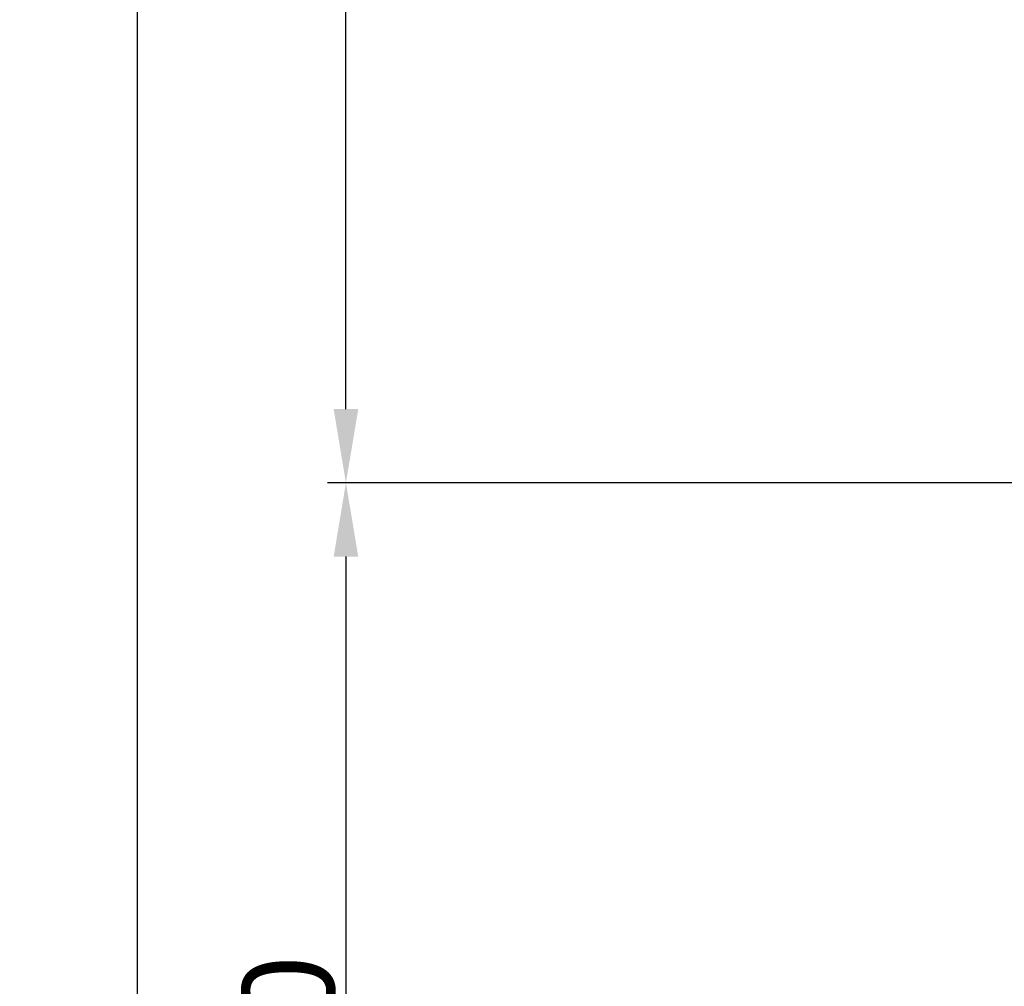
# Model space of a CAD drawing. Header units: millimetres. Extents: x 4086 to 10416, y 123 to 1549.
# Tile 87 of 256: x 6844 to 6950, y 703 to 808. Entities that reach past the tile are written whole.
import ezdxf

# ---------------------------------------------------------------- set-up
doc = ezdxf.new("R2010")
doc.units = ezdxf.units.MM
doc.layers.add('尺寸标注', color=7, linetype='Continuous')
doc.styles.add('思源黑', font='SourceHanSansCN-Normal.ttf')
doc.dimstyles.new('尺寸标注_1_4比例中六', dxfattribs={"dimtxt": 10, "dimasz": 8, "dimexe": 2, "dimexo": 1.5, "dimgap": 1, "dimtad": 1, "dimdec": 1, "dimlfac": 4, "dimdsep": 46, "dimtxsty": '思源黑', "dimcen": 0.09, "dimadec": 0, "dimazin": 0, "dimtp": 0.01, "dimtm": 0.01, "dimtfac": 1, "dimtdec": 1, "dimtofl": 0, "dimtmove": 0, "dimatfit": 3, "dimfxl": 1, "dimtolj": 1, "dimarcsym": 0})

# ---------------------------------------------------------------- blocks, each defined once
blk = doc.blocks.new('*D640')
at = {"layer": 'Defpoints', "color": 0}
for p in [(7001.72, 757.5), (6878.88, 632.51), (6943.65, 632.51)]:
    blk.add_point(p, dxfattribs=at)
at = {"layer": '尺寸标注', "color": 0, "lineweight": -2}
for p, q in [((7000.22, 757.5), (6876.88, 757.5)), ((6878.88, 749.5), (6878.88, 640.51)), ((6942.15, 632.51), (6876.88, 632.51))]:
    blk.add_line(p, q, dxfattribs=at)
at = {"layer": '尺寸标注', "color": 0}
for points in [[(6880.22, 749.5), (6877.55, 749.5), (6878.88, 757.5)], [(6877.55, 640.51), (6880.22, 640.51), (6878.88, 632.51)]]:
    blk.add_solid(points, dxfattribs=at)
at = {"layer": '尺寸标注', "color": 0, "insert": (6872.71, 695), "char_height": 10, "attachment_point": 5, "rotation": 90, "style": '思源黑'}
blk.add_mtext('\\A1;500', dxfattribs=at)
blk = doc.blocks.new('*D641')
at = {"layer": 'Defpoints', "color": 0}
for p in [(6878.88, 952.51), (7011.13, 952.51), (7001.72, 757.5)]:
    blk.add_point(p, dxfattribs=at)
at = {"layer": '尺寸标注', "color": 0, "lineweight": -2}
for p, q in [((7009.63, 952.51), (6876.88, 952.51)), ((6878.88, 765.5), (6878.88, 944.51)), ((7000.22, 757.5), (6876.88, 757.5))]:
    blk.add_line(p, q, dxfattribs=at)
at = {"layer": '尺寸标注', "color": 0}
for points in [[(6880.22, 944.51), (6877.55, 944.51), (6878.88, 952.51)], [(6877.55, 765.5), (6880.22, 765.5), (6878.88, 757.5)]]:
    blk.add_solid(points, dxfattribs=at)
at = {"layer": '尺寸标注', "color": 0, "insert": (6872.71, 865.17), "char_height": 10, "attachment_point": 5, "rotation": 90, "style": '思源黑'}
blk.add_mtext('\\A1;780', dxfattribs=at)
blk = doc.blocks.new('*D642')
at = {"layer": 'Defpoints', "color": 0}
for p in [(7068.77, 1016.26), (6856.27, 632.51), (6943.65, 632.51)]:
    blk.add_point(p, dxfattribs=at)
at = {"layer": '尺寸标注', "color": 0, "lineweight": -2}
for p, q in [((7067.27, 1016.26), (6854.27, 1016.26)), ((6856.27, 1008.26), (6856.27, 640.51)), ((6942.15, 632.51), (6854.27, 632.51))]:
    blk.add_line(p, q, dxfattribs=at)
at = {"layer": '尺寸标注', "color": 0}
for points in [[(6857.6, 1008.26), (6854.94, 1008.26), (6856.27, 1016.26)], [(6854.94, 640.51), (6857.6, 640.51), (6856.27, 632.51)]]:
    blk.add_solid(points, dxfattribs=at)
at = {"layer": '尺寸标注', "color": 0, "insert": (6850.09, 824.38), "char_height": 10, "attachment_point": 5, "rotation": 90, "style": '思源黑'}
blk.add_mtext('\\A1;1535', dxfattribs=at)

msp = doc.modelspace()

# ---------------------------------------------------------------- dimensions: what is measured, and where the dimension line sits
at = {"layer": '尺寸标注'}
dim = msp.add_linear_dim(base=(6856.27, 632.507), p1=(7068.772, 1016.257), p2=(6943.654, 632.507), angle=90, dimstyle='尺寸标注_1_4比例中六', dxfattribs=at)
dim.commit()
dim.dimension.update_dxf_attribs({"geometry": '*D642', "text_midpoint": (6850.085, 824.382)})
dim = msp.add_linear_dim(base=(6878.883, 952.507), p1=(7001.717, 757.501), p2=(7011.126, 952.507), angle=90, text='780', dimstyle='尺寸标注_1_4比例中六', dxfattribs=at)
dim.commit()
dim.dimension.update_dxf_attribs({"geometry": '*D641', "text_midpoint": (6878.883, 865.173), "dimtype": 160})
dim = msp.add_linear_dim(base=(6878.883, 632.507), p1=(7001.717, 757.501), p2=(6943.654, 632.507), angle=90, text='500', dimstyle='尺寸标注_1_4比例中六', dxfattribs=at)
dim.commit()
dim.dimension.update_dxf_attribs({"geometry": '*D640', "text_midpoint": (6872.705, 695.004)})

doc.saveas('drawing.dxf')
